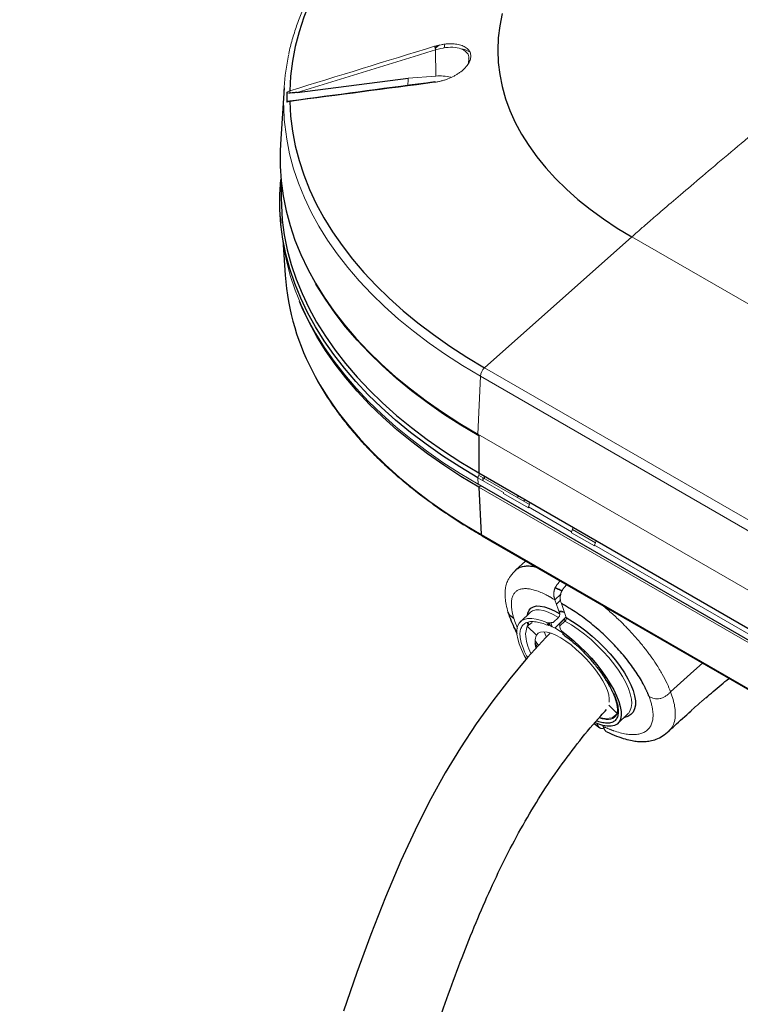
# Paper-space layout '_Isometric' of a CAD drawing. Header units: millimetres. Extents: x -1342 to 1339, y -551 to 2740.
# Tile 83 of 90: x -1308 to -1042, y 2177 to 2540. Entities that reach past the tile are written whole.
import ezdxf

# ---------------------------------------------------------------- set-up
doc = ezdxf.new("R2010")
doc.units = ezdxf.units.MM

psp = doc.layouts.new('_Isometric')

# ---------------------------------------------------------------- linework, layer by layer
at = {"color": 144, "linetype": 'Continuous', "lineweight": 18}
for p, q in [((-1151, 2531.41), (-1151.2, 2530.02)), ((-1154.33, 2529.3), (-1154.25, 2519.64)), ((-1142.2, 2524.39), (-1142.1, 2526.02)), ((-1164.44, 2518.84), (-1154.25, 2519.64)), ((-1081.91, 2460.28), (-827.35, 2313.32)), ((-1198.93, 2443.57), (-1198.51, 2442.84)), ((-1136.26, 2411.93), (-1011.37, 2339.83)), ((-1137.82, 2408.79), (-1138.77, 2387.42)), ((-883.26, 2261.83), (-1137.82, 2408.79)), ((-1138.77, 2387.42), (-884.21, 2240.46)), ((-1138.45, 2386.79), (-1138.77, 2387.42)), ((-1138.81, 2371.36), (-1138.2, 2373)), ((-1138.81, 2371.36), (-1138.69, 2368.93)), ((-1129.28, 2365.86), (-1138.81, 2371.36)), ((-1136.77, 2371.26), (-1138.47, 2372.26)), ((-1119.71, 2361.41), (-1136.77, 2371.26)), ((-1136.33, 2371.92), (-1136.36, 2371.91)), ((-1136.36, 2371.91), (-1136.32, 2371.01)), ((-1138.37, 2367.89), (-1137.63, 2368.31)), ((-883.81, 2220.94), (-1138.37, 2367.89)), ((-1129.28, 2365.86), (-1129.26, 2365.54)), ((-1129.26, 2365.54), (-1120.04, 2360.21)), ((-1124.21, 2364.01), (-1123.66, 2364.61)), ((-1121.87, 2362.66), (-1121.33, 2363.26)), ((-1119.42, 2362.16), (-1120.05, 2360.53)), ((-1104.17, 2351.36), (-1120.05, 2360.53)), ((-1120.04, 2360.21), (-1120.05, 2360.53)), ((-1104.17, 2351.36), (-1103.58, 2353.02)), ((-1095.32, 2347.34), (-1103.85, 2352.26)), ((-1104.17, 2351.36), (-1104.15, 2351.04)), ((-1095.66, 2346.14), (-1104.15, 2351.04)), ((-1095.04, 2348.09), (-1095.66, 2346.45)), ((-1016.15, 2300.55), (-1095.66, 2346.45)), ((-1095.66, 2346.14), (-1095.66, 2346.45)), ((-1121.14, 2340.58), (-1124.68, 2337.28)), ((-1110.3, 2326.25), (-1108.02, 2328.44)), ((-1108.52, 2321.04), (-1110.29, 2326.22)), ((-1109.75, 2324.64), (-1108.25, 2326.08)), ((-1106.16, 2319.68), (-1107.92, 2324.85)), ((-1119.35, 2321.69), (-1123.02, 2318.18)), ((-1108.97, 2319.76), (-1110.8, 2318)), ((-1120.49, 2316.49), (-1121.17, 2313.7)), ((-1120.49, 2316.49), (-1118.68, 2317.89)), ((-1117.1, 2313.21), (-1120.49, 2316.49)), ((-1120.46, 2317.99), (-1120.31, 2316.63)), ((-1112.95, 2316.84), (-1113.29, 2317.84)), ((-1112.85, 2317.77), (-1112.49, 2316.73)), ((-1112.54, 2316.92), (-1112.63, 2317.79)), ((-1112.1, 2316.72), (-1112.36, 2317.8)), ((-1106.85, 2319.08), (-1108.7, 2317.31)), ((-1108.7, 2317.31), (-1108.43, 2316.64)), ((-1106.61, 2318.39), (-1108.43, 2316.64)), ((-1106.52, 2318.47), (-1106.85, 2319.08)), ((-1113.49, 2312.68), (-1114.33, 2314.46)), ((-1107.76, 2314.65), (-1107.42, 2313.65)), ((-1107.32, 2313.45), (-1106.65, 2312.98)), ((-1117.51, 2311.02), (-1116.38, 2309.37)), ((-1117.33, 2308.7), (-1117.25, 2308.54)), ((-1090.41, 2287.33), (-1087.39, 2284.4)), ((-1087.26, 2284.27), (-1089.22, 2282.73)), ((-1088.62, 2283.2), (-1088.46, 2283.11)), ((-1083.27, 2284.31), (-1083.44, 2284.12)), ((-1092.46, 2279.52), (-1092.69, 2280.02)), ((-1092.46, 2279.52), (-1092.59, 2279.89)), ((-1092.42, 2279.31), (-1092.31, 2279.14))]:
    psp.add_line(p, q, dxfattribs=at)
at = {"color": 7, "linetype": 'Continuous', "lineweight": 25}
for p, q in [((-1205.45, 2513.6), (-1164.44, 2518.84)), ((-1210.28, 2515.31), (-1211.61, 2494.51)), ((-1208.11, 2513.81), (-1208.24, 2513.38)), ((-1211.34, 2480.57), (-1211.34, 2474.73)), ((-1211.67, 2467.81), (-1211.51, 2465.32)), ((-1081.91, 2460.28), (-1136.26, 2411.93)), ((-1210.62, 2457.37), (-1209.89, 2446.12)), ((-1138.45, 2386.79), (-1138.45, 2373.15)), ((-1138.45, 2373.15), (-883.89, 2226.19)), ((-1136.84, 2370.23), (-1136.77, 2371.26)), ((-884.14, 2221.97), (-1138.69, 2368.93)), ((-1138.37, 2367.89), (-1137.55, 2350.35)), ((-1137.55, 2350.35), (-882.99, 2203.4)), ((-1137.34, 2349.94), (-882.79, 2202.99)), ((-1106.23, 2319.9), (-1110.32, 2315.76)), ((-1119.98, 2316.89), (-1120.14, 2317.97)), ((-1107.42, 2313.65), (-1106.72, 2313.1)), ((-1116.9, 2308.91), (-1117.6, 2310.24)), ((-1087.06, 2280.62), (-1083.39, 2284.13)), ((-1095.83, 2280.54), (-1093.7, 2278.97)), ((-1092.35, 2279.13), (-1092.15, 2278.69))]:
    psp.add_line(p, q, dxfattribs=at)
at = {"color": 7, "linetype": 'Continuous', "lineweight": 25, "flags": 128}
for points in [[(-1136.26, 2612.56), (-1142.83, 2608.61), (-1149.14, 2604.53), (-1155.16, 2600.3), (-1160.91, 2595.94), (-1166.35, 2591.46), (-1171.49, 2586.87), (-1176.32, 2582.16), (-1180.84, 2577.34), (-1185.02, 2572.43), (-1188.88, 2567.43), (-1192.4, 2562.35), (-1195.57, 2557.19), (-1198.41, 2551.97), (-1200.88, 2546.68), (-1203.01, 2541.35), (-1204.77, 2535.97), (-1206.18, 2530.56), (-1207.22, 2525.12), (-1207.9, 2519.66), (-1208.21, 2514.19)], [(-1129.76, 2542.69), (-1130.66, 2538.21), (-1131.2, 2533.72), (-1131.38, 2529.22), (-1131.2, 2524.71), (-1130.66, 2520.22), (-1129.76, 2515.75), (-1128.5, 2511.3), (-1126.89, 2506.89), (-1124.93, 2502.54), (-1122.62, 2498.23), (-1119.97, 2494), (-1116.99, 2489.84), (-1113.67, 2485.76), (-1110.03, 2481.77), (-1106.08, 2477.89), (-1101.82, 2474.12), (-1097.26, 2470.46), (-1092.42, 2466.93), (-1087.3, 2463.53), (-1081.91, 2460.28)], [(-1153.59, 2530.93), (-1153.7, 2530.84), (-1154.59, 2530.13)], [(-1208.21, 2510.29), (-1207.9, 2504.82), (-1207.22, 2499.36), (-1206.18, 2493.92), (-1204.77, 2488.51), (-1203.01, 2483.13), (-1200.88, 2477.8), (-1198.41, 2472.52), (-1195.57, 2467.29), (-1192.4, 2462.14), (-1188.88, 2457.05), (-1185.02, 2452.05), (-1180.84, 2447.14), (-1176.32, 2442.33), (-1171.49, 2437.62), (-1166.35, 2433.02), (-1160.91, 2428.54), (-1155.16, 2424.18), (-1149.14, 2419.96), (-1142.83, 2415.87), (-1136.26, 2411.93)], [(-1211.61, 2494.51), (-1211.74, 2491.94), (-1211.74, 2486.43), (-1211.37, 2480.92), (-1210.64, 2475.42), (-1209.55, 2469.94), (-1208.09, 2464.49), (-1206.27, 2459.08), (-1204.1, 2453.71), (-1201.56, 2448.4), (-1198.68, 2443.14), (-1195.45, 2437.95), (-1191.88, 2432.84), (-1187.98, 2427.81), (-1183.74, 2422.86), (-1179.18, 2418.02), (-1174.3, 2413.28), (-1169.11, 2408.65), (-1163.61, 2404.14), (-1157.82, 2399.76), (-1151.74, 2395.51), (-1145.39, 2391.39), (-1138.77, 2387.42)], [(-1138.81, 2371.36), (-1145.43, 2375.33), (-1151.79, 2379.45), (-1157.86, 2383.7), (-1163.66, 2388.09), (-1169.15, 2392.6), (-1174.34, 2397.23), (-1179.23, 2401.97), (-1183.79, 2406.81), (-1188.03, 2411.76), (-1191.94, 2416.79), (-1195.51, 2421.9), (-1198.74, 2427.09), (-1201.62, 2432.35), (-1204.15, 2437.67), (-1206.33, 2443.04), (-1208.14, 2448.45), (-1209.6, 2453.9), (-1210.7, 2459.38), (-1211.43, 2464.88), (-1211.8, 2470.39), (-1211.8, 2475.9), (-1211.43, 2481.41), (-1211.43, 2481.45)], [(-1211.34, 2474.73), (-1211.29, 2471.98), (-1210.93, 2466.48), (-1210.2, 2460.99), (-1209.11, 2455.52), (-1207.65, 2450.09), (-1205.83, 2444.68), (-1203.66, 2439.32), (-1201.14, 2434.02), (-1198.26, 2428.77), (-1195.04, 2423.59), (-1191.47, 2418.49), (-1187.57, 2413.46), (-1183.34, 2408.53), (-1178.79, 2403.7), (-1173.92, 2398.97), (-1168.74, 2394.35), (-1163.25, 2389.85), (-1157.47, 2385.47), (-1151.41, 2381.22), (-1145.06, 2377.11), (-1138.45, 2373.15)], [(-1138.45, 2386.78), (-1145.06, 2390.75), (-1151.4, 2394.86), (-1157.47, 2399.1), (-1163.25, 2403.48), (-1168.73, 2407.98), (-1173.92, 2412.6), (-1178.79, 2417.33), (-1183.34, 2422.17), (-1187.57, 2427.1), (-1191.47, 2432.12), (-1195.04, 2437.23), (-1198.26, 2442.41), (-1198.51, 2442.84)], [(-1138.37, 2367.89), (-1144.98, 2371.85), (-1151.32, 2375.96), (-1157.38, 2380.2), (-1163.15, 2384.58), (-1168.64, 2389.08), (-1173.82, 2393.69), (-1178.69, 2398.42), (-1183.24, 2403.26), (-1187.47, 2408.19), (-1191.36, 2413.21), (-1194.93, 2418.31), (-1198.15, 2423.48), (-1201.02, 2428.73), (-1203.55, 2434.03), (-1204.57, 2436.43)], [(-1198.77, 2408.73), (-1197.05, 2405.69), (-1193.85, 2400.54), (-1190.3, 2395.46), (-1186.42, 2390.46), (-1182.21, 2385.56), (-1177.68, 2380.75), (-1172.83, 2376.04), (-1167.68, 2371.44), (-1162.22, 2366.97), (-1156.47, 2362.61), (-1150.44, 2358.39), (-1144.13, 2354.3), (-1137.55, 2350.35)], [(-1120.44, 2320.65), (-1120.3, 2321.32), (-1119.85, 2322.39), (-1119.16, 2323.19), (-1118.23, 2323.72), (-1117.07, 2323.98), (-1115.7, 2323.94), (-1114.14, 2323.63), (-1112.4, 2323.04), (-1110.52, 2322.17), (-1108.52, 2321.04)], [(-1106.16, 2319.68), (-1103.77, 2318.27), (-1101.35, 2316.65), (-1098.93, 2314.85), (-1096.55, 2312.89), (-1094.23, 2310.79), (-1092.01, 2308.59), (-1089.92, 2306.31), (-1087.98, 2303.98), (-1086.22, 2301.64), (-1084.67, 2299.32), (-1083.35, 2297.04), (-1082.26, 2294.84), (-1081.44, 2292.75), (-1080.88, 2290.79), (-1080.61, 2289), (-1080.61, 2287.39), (-1080.89, 2285.99), (-1081.45, 2284.82), (-1082.27, 2283.89), (-1083.36, 2283.21), (-1084.68, 2282.8), (-1084.81, 2282.77)], [(-1112.11, 2313.94), (-1113.7, 2312.32), (-1120.43, 2304.9), (-1126.95, 2297.14), (-1133.25, 2289.02), (-1139.33, 2280.52), (-1145.16, 2271.63), (-1150.76, 2262.35), (-1156.07, 2252.77), (-1161.02, 2243.07), (-1167.17, 2229.86), (-1172.88, 2216.42), (-1178.25, 2202.72), (-1183.39, 2188.71), (-1188.4, 2174.34)], [(-1107.76, 2314.65), (-1105.53, 2312.97), (-1103.29, 2311.11), (-1101.07, 2309.08), (-1098.9, 2306.93), (-1096.81, 2304.67), (-1094.83, 2302.34), (-1093, 2299.97), (-1091.33, 2297.6), (-1089.85, 2295.26), (-1088.57, 2292.98), (-1087.53, 2290.79), (-1086.72, 2288.72), (-1086.17, 2286.81), (-1085.88, 2285.08), (-1085.85, 2283.55), (-1086.09, 2282.24), (-1086.59, 2281.18), (-1087.34, 2280.37), (-1088.34, 2279.84), (-1089.57, 2279.58), (-1091.01, 2279.6), (-1092.65, 2279.91), (-1094.45, 2280.48), (-1095.51, 2280.92)]]:
    psp.add_lwpolyline(points, dxfattribs=at)
at = {"color": 144, "linetype": 'Continuous', "lineweight": 18, "flags": 128}
for points in [[(-1154.5, 2529.86), (-1153.36, 2530.77), (-1152.82, 2531.2)], [(-1154.72, 2517.34), (-1154.69, 2517.45), (-1154.65, 2517.52), (-1154.6, 2517.55), (-1154.55, 2517.55), (-1154.5, 2517.51), (-1154.44, 2517.43), (-1154.42, 2517.39)], [(-1208.21, 2510.29), (-1208.19, 2510.36), (-1208.17, 2510.42), (-1208.14, 2510.46), (-1208.11, 2510.49), (-1208.08, 2510.5)], [(-1137.82, 2408.79), (-1144.41, 2412.74), (-1150.73, 2416.83), (-1156.77, 2421.06), (-1162.53, 2425.42), (-1168, 2429.91), (-1173.16, 2434.51), (-1178.02, 2439.23), (-1182.55, 2444.04), (-1186.77, 2448.96), (-1190.65, 2453.96), (-1194.21, 2459.05), (-1197.42, 2464.21), (-1200.28, 2469.44), (-1202.8, 2474.73), (-1204.96, 2480.07), (-1206.77, 2485.45), (-1208.22, 2490.87), (-1209.31, 2496.32), (-1210.04, 2501.78), (-1210.2, 2503.63)], [(-1138.69, 2368.93), (-1145.31, 2372.9), (-1151.67, 2377.01), (-1157.74, 2381.26), (-1163.53, 2385.65), (-1169.02, 2390.15), (-1174.21, 2394.78), (-1179.09, 2399.52), (-1183.65, 2404.36), (-1187.88, 2409.3), (-1191.79, 2414.33), (-1195.36, 2419.44), (-1198.58, 2424.62), (-1201.46, 2429.88), (-1203.99, 2435.19), (-1206.17, 2440.56), (-1207.99, 2445.97), (-1209.44, 2451.42), (-1210.54, 2456.89), (-1211.27, 2462.39), (-1211.51, 2465.32)], [(-1108.97, 2319.76), (-1110.97, 2320.88), (-1112.84, 2321.73), (-1114.55, 2322.3), (-1116.08, 2322.58), (-1117.41, 2322.57), (-1118.52, 2322.25), (-1119.35, 2321.69)], [(-1106.93, 2321.95), (-1107.79, 2322.12), (-1108.92, 2322.21)], [(-1108.8, 2321.86), (-1107.96, 2321.78), (-1106.79, 2321.53)], [(-1113.29, 2317.84), (-1115.31, 2318.62), (-1117.19, 2319.13), (-1118.88, 2319.37), (-1120.39, 2319.33), (-1121.67, 2319.02), (-1122.72, 2318.44), (-1123.52, 2317.59), (-1124.06, 2316.5), (-1124.32, 2315.16), (-1124.32, 2313.61), (-1124.04, 2311.87), (-1123.49, 2309.95), (-1122.68, 2307.89), (-1121.62, 2305.71), (-1120.93, 2304.46)], [(-1112.47, 2317.8), (-1112.35, 2316.9), (-1112.34, 2316.83)], [(-1111.79, 2317.83), (-1111.57, 2317.03), (-1111.36, 2316.38)], [(-1108.48, 2316.21), (-1108.33, 2315.81), (-1108.19, 2315.4), (-1108.04, 2314.99)], [(-1083.2, 2284.32), (-1082.59, 2285.19), (-1082.12, 2286.45), (-1081.95, 2287.93), (-1082.06, 2289.62), (-1082.47, 2291.5), (-1083.16, 2293.53), (-1084.13, 2295.68), (-1085.36, 2297.93), (-1086.83, 2300.24), (-1088.52, 2302.58), (-1090.41, 2304.92), (-1092.47, 2307.21), (-1094.67, 2309.44), (-1096.98, 2311.55), (-1099.36, 2313.53), (-1101.78, 2315.35), (-1104.21, 2316.98), (-1106.61, 2318.39)], [(-1117.1, 2313.21), (-1116.49, 2313.9), (-1115.61, 2314.33), (-1114.5, 2314.47), (-1113.17, 2314.32), (-1111.66, 2313.89), (-1109.98, 2313.18), (-1108.18, 2312.22), (-1106.29, 2311.01), (-1104.36, 2309.59), (-1102.41, 2307.97), (-1100.49, 2306.21), (-1098.64, 2304.33), (-1096.9, 2302.36), (-1095.3, 2300.36), (-1093.88, 2298.35), (-1092.66, 2296.39), (-1091.66, 2294.51), (-1090.92, 2292.75), (-1090.44, 2291.14), (-1090.23, 2289.72), (-1090.3, 2288.52), (-1090.32, 2288.43)], [(-1067.58, 2292.25), (-1059.02, 2300.06), (-1055.83, 2302.88)], [(-1083.39, 2284.13), (-1083.34, 2284.18), (-1083.2, 2284.32)], [(-1089.05, 2282.86), (-1088.9, 2282.84), (-1088.35, 2282.79)]]:
    psp.add_lwpolyline(points, dxfattribs=at)
at = {"color": 144, "linetype": 'Continuous', "lineweight": 18}
for centre, radius, start, end in [((-1129.3, 2537.51), 26.34, 195.1548, 198.1648), ((-1127.03, 2510), 83.42, 167.986, 184.3814), ((-1152.88, 2502.98), 16.72, 75.8144, 94.6863), ((-1097.07, 2513.92), 67.54, 175.8263, 177.9657), ((-1187.88, 2519.66), 21.06, 195.0469, 197.3918), ((-1133.08, 2408.38), 4.76, 131.8966, 175.1274), ((-1137.07, 2350.33), 0.48, 177.4792, 235.285), ((-1112.5, 2317.7), 0.971, 242.2697, 270.3364), ((-1109.73, 2271), 46.88, 91.9477, 93.8156), ((-1125.31, 2287.85), 31.75, 56.1178, 66.3211), ((-1103.74, 2314.71), 17.46, 183.2858, 208.0773), ((-1111.32, 2310.65), 6.33, 156.1471, 199.1676), ((-1107.17, 2313.68), 0.255, 186.2909, 236.7262), ((-1091.25, 2290.94), 8.46, 253.156, 283.893)]:
    psp.add_arc(centre, radius, start, end, dxfattribs=at)
at = {"color": 7, "linetype": 'Continuous', "lineweight": 25}
for centre, radius, start, end in [((-1127, 2511.84), 82.24, 178.6852, 181.3148), ((-1119.58, 2452.65), 90.55, 184.1371, 209.0145)]:
    psp.add_arc(centre, radius, start, end, dxfattribs=at)
at = {"color": 144, "linetype": 'Continuous', "lineweight": 18}
for points, knots in [([(-1137.2, 2612.47), (-1138.3, 2611.83), (-1141.49, 2609.97), (-1146.59, 2606.79), (-1152.42, 2602.9), (-1158.01, 2598.88), (-1163.35, 2594.75), (-1168.43, 2590.51), (-1173.25, 2586.17), (-1177.8, 2581.72), (-1182.07, 2577.18), (-1186.06, 2572.55), (-1189.77, 2567.84), (-1193.18, 2563.05), (-1196.3, 2558.19), (-1199.11, 2553.27), (-1201.62, 2548.3), (-1203.82, 2543.28), (-1205.72, 2538.21), (-1207.27, 2533.11), (-1208.22, 2529.59), (-1208.55, 2527.76), (-1208.57, 2527.64)], [0, 0, 0, 0, 0.028416, 0.08236, 0.13631, 0.19026, 0.244208, 0.29815, 0.352084, 0.406004, 0.459905, 0.513781, 0.567626, 0.621434, 0.675196, 0.728907, 0.782561, 0.836153, 0.889679, 0.943141, 0.99654, 1, 1, 1, 1]), ([(-1154.72, 2530.63), (-1153.9, 2530.88), (-1153.08, 2531.08), (-1151.86, 2531.3), (-1151.45, 2531.37), (-1150.64, 2531.47), (-1150.23, 2531.51), (-1149.05, 2531.58), (-1148.28, 2531.58), (-1147.19, 2531.49), (-1146.83, 2531.45), (-1146.14, 2531.34), (-1145.81, 2531.27), (-1145.17, 2531.11), (-1144.87, 2531.01), (-1144.3, 2530.8), (-1144.02, 2530.68), (-1143.25, 2530.28), (-1142.81, 2529.97), (-1142.28, 2529.43), (-1142.12, 2529.24), (-1141.84, 2528.84), (-1141.73, 2528.63), (-1141.45, 2527.98), (-1141.35, 2527.52), (-1141.35, 2526.77), (-1141.38, 2526.52), (-1141.47, 2526.01), (-1141.54, 2525.75), (-1141.72, 2525.23), (-1141.83, 2524.97), (-1142.11, 2524.44), (-1142.27, 2524.17), (-1142.8, 2523.39), (-1143.24, 2522.87), (-1144.27, 2521.86), (-1144.85, 2521.38), (-1145.8, 2520.69), (-1146.13, 2520.47), (-1146.82, 2520.04), (-1147.18, 2519.84), (-1148.27, 2519.26), (-1149.03, 2518.91), (-1150.23, 2518.45), (-1150.63, 2518.3), (-1151.44, 2518.04), (-1151.85, 2517.93), (-1152.67, 2517.72), (-1153.08, 2517.62), (-1153.9, 2517.46), (-1154.31, 2517.4), (-1154.72, 2517.34)], [0, 0, 0, 0, 0.0625, 0.0625, 0.09375, 0.09375, 0.125, 0.125, 0.1875, 0.1875, 0.21875, 0.21875, 0.25, 0.25, 0.28125, 0.28125, 0.3125, 0.3125, 0.375, 0.375, 0.40625, 0.40625, 0.4375, 0.4375, 0.5, 0.5, 0.53125, 0.53125, 0.5625, 0.5625, 0.59375, 0.59375, 0.625, 0.625, 0.6875, 0.6875, 0.75, 0.75, 0.78125, 0.78125, 0.8125, 0.8125, 0.875, 0.875, 0.90625, 0.90625, 0.9375, 0.9375, 0.96875, 0.96875, 1, 1, 1, 1]), ([(-994.13, 2533.06), (-994.38, 2532.88), (-994.63, 2532.69), (-1000.15, 2528.49), (-1006.32, 2523.64), (-1019.64, 2512.91), (-1026.77, 2507.05), (-1040.74, 2495.45), (-1047.55, 2489.72), (-1059.63, 2479.5), (-1064.88, 2475.02), (-1071.05, 2469.73), (-1072.82, 2468.2), (-1075.83, 2465.6), (-1077.05, 2464.54), (-1080.02, 2461.95), (-1081.03, 2461.06), (-1081.91, 2460.28)], [0.2440624, 0.2440624, 0.2440624, 0.2440624, 0.25, 0.25, 0.375, 0.375, 0.5, 0.5, 0.625, 0.625, 0.75, 0.75, 0.8125, 0.8125, 0.875, 0.875, 1, 1, 1, 1]), ([(-1142.15, 2526.03), (-1142.13, 2526.09), (-1141.89, 2526.88), (-1142.55, 2528.19), (-1144.24, 2529.64), (-1147.09, 2530.34), (-1150.6, 2530.3), (-1153.09, 2529.63), (-1154.33, 2529.3)], [0, 0, 0, 0, 0.016626, 0.202384, 0.395869, 0.595913, 0.797956, 1, 1, 1, 1]), ([(-1145.06, 2529.67), (-1144.92, 2529.65), (-1144.1, 2529.56), (-1142.98, 2529.22), (-1142.17, 2528.79), (-1141.85, 2528.61)], [0, 0, 0, 0, 0.111251, 0.642769, 1, 1, 1, 1]), ([(-1154.62, 2517.62), (-1155.65, 2517.48), (-1173.48, 2515.13), (-1191.3, 2512.74), (-1208.08, 2510.5)], [0, 0, 0, 0, 0.058209, 1, 1, 1, 1]), ([(-1209.23, 2513.73), (-1209.07, 2513.83), (-1208.91, 2513.92), (-1208.57, 2514.08), (-1208.4, 2514.14), (-1208.21, 2514.19)], [0, 0, 0, 0, 0.5, 0.5, 1, 1, 1, 1]), ([(-1207.97, 2513.36), (-1208.11, 2513.36), (-1208.24, 2513.35), (-1208.51, 2513.36), (-1208.64, 2513.37), (-1208.89, 2513.42), (-1209, 2513.46), (-1209.17, 2513.57), (-1209.23, 2513.65), (-1209.23, 2513.73)], [0, 0, 0, 0, 0.25, 0.25, 0.5, 0.5, 0.75, 0.75, 1, 1, 1, 1]), ([(-1209.23, 2509.95), (-1209.22, 2509.99), (-1209.21, 2510.06), (-1209.1, 2510.18), (-1208.89, 2510.29), (-1208.56, 2510.39), (-1208.31, 2510.41), (-1208.16, 2510.42)], [0, 0, 0, 0, 0.124988, 0.261555, 0.474542, 0.6854, 1, 1, 1, 1]), ([(-1208.21, 2510.29), (-1208.4, 2510.26), (-1208.57, 2510.22), (-1208.91, 2510.11), (-1209.07, 2510.04), (-1209.23, 2509.95)], [0, 0, 0, 0, 0.5, 0.5, 1, 1, 1, 1]), ([(-1198.69, 2408.47), (-1198.68, 2408.45), (-1197.84, 2406.79), (-1195.88, 2403.54), (-1192.81, 2398.74), (-1189.4, 2394), (-1185.71, 2389.34), (-1181.74, 2384.76), (-1177.48, 2380.27), (-1172.95, 2375.86), (-1168.15, 2371.55), (-1163.09, 2367.35), (-1157.77, 2363.25), (-1152.21, 2359.27), (-1146.39, 2355.4), (-1141.41, 2352.31), (-1138.34, 2350.52), (-1137.34, 2349.94)], [0, 0, 0, 0, 0.000877, 0.074894, 0.14894, 0.223011, 0.297106, 0.371221, 0.445354, 0.5195, 0.593658, 0.667825, 0.741997, 0.816174, 0.890354, 0.964535, 1, 1, 1, 1]), ([(-1124.69, 2337.28), (-1125.42, 2336.56), (-1126.71, 2335.25), (-1127.87, 2333.16), (-1128.39, 2331.5), (-1128.63, 2330.21), (-1128.75, 2328.72), (-1128.68, 2326.83), (-1128.35, 2324.46), (-1127.84, 2322.62), (-1127.57, 2321.63)], [0, 0, 0, 0, 0.159648, 0.286241, 0.381911, 0.462454, 0.563905, 0.687262, 0.832323, 1, 1, 1, 1]), ([(-1110.29, 2326.22), (-1110.41, 2326.3), (-1110.66, 2326.45), (-1111.02, 2326.67), (-1111.39, 2326.89), (-1111.75, 2327.1), (-1112.11, 2327.31), (-1112.47, 2327.51), (-1112.83, 2327.7), (-1113.18, 2327.89), (-1114.11, 2328.37), (-1115.58, 2329.06), (-1117.48, 2329.76), (-1119.24, 2330.22), (-1120.83, 2330.43), (-1122.25, 2330.38), (-1123.47, 2330.08), (-1124.5, 2329.53), (-1125.31, 2328.74), (-1125.91, 2327.71), (-1126.28, 2326.45), (-1126.43, 2324.97), (-1126.36, 2323.66), (-1126.23, 2322.65), (-1126.13, 2322.03), (-1126, 2321.39), (-1125.85, 2320.73), (-1125.67, 2320.05), (-1125.53, 2319.58), (-1125.46, 2319.35)], [0, 0, 0, 0, 0.010754, 0.021506, 0.032257, 0.043011, 0.05377, 0.064538, 0.075316, 0.086108, 0.096916, 0.161333, 0.225782, 0.290399, 0.355036, 0.419373, 0.483721, 0.548297, 0.613155, 0.67732, 0.741787, 0.806517, 0.871021, 0.892572, 0.914071, 0.935541, 0.957005, 0.978484, 1, 1, 1, 1]), ([(-1110.53, 2329.83), (-1110.51, 2329.88), (-1110.48, 2329.98), (-1110.43, 2330.14), (-1110.37, 2330.3), (-1110.33, 2330.4), (-1110.31, 2330.46)], [0, 0, 0, 0, 0.249239, 0.498602, 0.748661, 1, 1, 1, 1]), ([(-1107.77, 2329.46), (-1108.21, 2329.7), (-1109.17, 2330.21), (-1110.02, 2330.48), (-1110.48, 2330.63)], [0, 0, 0, 0, 0.46165, 1, 1, 1, 1]), ([(-1110.31, 2330.46), (-1110.28, 2330.51), (-1110.24, 2330.61), (-1110.17, 2330.76), (-1110.09, 2330.91), (-1110.01, 2331.06), (-1109.95, 2331.16), (-1109.92, 2331.21)], [0, 0, 0, 0, 0.193258, 0.389634, 0.589405, 0.792802, 1, 1, 1, 1]), ([(-1110.18, 2330.73), (-1109.83, 2330.61), (-1109.05, 2330.36), (-1108.17, 2329.88), (-1107.69, 2329.61)], [0, 0, 0, 0, 0.447969, 1, 1, 1, 1]), ([(-1109.92, 2331.21), (-1109.89, 2331.27), (-1109.82, 2331.38), (-1109.72, 2331.55), (-1109.6, 2331.72), (-1109.48, 2331.89), (-1109.39, 2332.01), (-1109.35, 2332.07)], [0, 0, 0, 0, 0.187441, 0.381134, 0.581141, 0.787457, 1, 1, 1, 1]), ([(-1108.35, 2333.2), (-1108.39, 2333.17), (-1108.74, 2332.83), (-1109.06, 2332.43), (-1109.35, 2332.07)], [0, 0, 0, 0, 0.108365, 1, 1, 1, 1]), ([(-1106.99, 2330.7), (-1107.03, 2330.64), (-1107.11, 2330.53), (-1107.24, 2330.36), (-1107.35, 2330.18), (-1107.46, 2330.02), (-1107.53, 2329.9), (-1107.56, 2329.85)], [0, 0, 0, 0, 0.212524, 0.418829, 0.618836, 0.812539, 1, 1, 1, 1]), ([(-1105.99, 2331.84), (-1106.03, 2331.8), (-1106.38, 2331.46), (-1106.7, 2331.06), (-1106.99, 2330.7)], [0, 0, 0, 0, 0.105067, 1, 1, 1, 1]), ([(-1110.72, 2328.2), (-1110.72, 2328.26), (-1110.73, 2328.37), (-1110.73, 2328.55), (-1110.72, 2328.72), (-1110.71, 2328.89), (-1110.69, 2329.01), (-1110.69, 2329.06)], [0, 0, 0, 0, 0.207462, 0.411316, 0.611407, 0.807643, 1, 1, 1, 1]), ([(-1110.29, 2326.22), (-1110.34, 2326.38), (-1110.45, 2326.69), (-1110.57, 2327.12), (-1110.65, 2327.5), (-1110.7, 2327.85), (-1110.71, 2328.09), (-1110.72, 2328.2)], [0, 0, 0, 0, 0.270366, 0.499597, 0.675124, 0.842248, 1, 1, 1, 1]), ([(-1110.69, 2329.06), (-1110.68, 2329.13), (-1110.66, 2329.25), (-1110.62, 2329.45), (-1110.58, 2329.64), (-1110.55, 2329.76), (-1110.53, 2329.83)], [0, 0, 0, 0, 0.254882, 0.506288, 0.754511, 1, 1, 1, 1]), ([(-1108.32, 2327.7), (-1108.33, 2327.64), (-1108.34, 2327.53), (-1108.35, 2327.35), (-1108.36, 2327.18), (-1108.36, 2327.01), (-1108.36, 2326.89), (-1108.35, 2326.84)], [0, 0, 0, 0, 0.192344, 0.388574, 0.588666, 0.792527, 1, 1, 1, 1]), ([(-1108.35, 2326.84), (-1108.35, 2326.78), (-1108.34, 2326.66), (-1108.33, 2326.49), (-1108.31, 2326.32), (-1108.28, 2326.14), (-1108.24, 2325.97), (-1108.18, 2325.7), (-1108.08, 2325.32), (-1107.98, 2325.02), (-1107.92, 2324.85)], [0, 0, 0, 0, 0.077383, 0.157187, 0.239317, 0.323658, 0.410082, 0.498454, 0.728547, 1, 1, 1, 1]), ([(-1108.16, 2328.46), (-1108.18, 2328.41), (-1108.21, 2328.31), (-1108.24, 2328.16), (-1108.27, 2328), (-1108.3, 2327.85), (-1108.31, 2327.75), (-1108.32, 2327.7)], [0, 0, 0, 0, 0.196194, 0.39407, 0.59388, 0.795814, 1, 1, 1, 1]), ([(-1107.94, 2329.09), (-1107.96, 2329.04), (-1108.01, 2328.93), (-1108.06, 2328.78), (-1108.12, 2328.62), (-1108.15, 2328.51), (-1108.16, 2328.46)], [0, 0, 0, 0, 0.25134, 0.501399, 0.750762, 1, 1, 1, 1]), ([(-1107.56, 2329.85), (-1107.59, 2329.78), (-1107.67, 2329.66), (-1107.77, 2329.47), (-1107.86, 2329.28), (-1107.91, 2329.15), (-1107.94, 2329.09)], [0, 0, 0, 0, 0.258406, 0.510931, 0.75796, 1, 1, 1, 1]), ([(-1092.71, 2324.17), (-1092.6, 2324.08), (-1091.83, 2323.47), (-1090.47, 2322.3), (-1088.67, 2320.72), (-1087.03, 2319.2), (-1085.54, 2317.76), (-1084.21, 2316.42), (-1082.35, 2314.5), (-1080.03, 2311.93), (-1077.36, 2308.71), (-1075, 2305.58), (-1072.73, 2302.27), (-1070.65, 2298.85), (-1068.85, 2295.38), (-1067.99, 2293.27), (-1067.58, 2292.25)], [0, 0, 0, 0, 0.009654, 0.06758, 0.121588, 0.171678, 0.21785, 0.260104, 0.29844, 0.398159, 0.494445, 0.587297, 0.676717, 0.790572, 0.898333, 1, 1, 1, 1]), ([(-1108.9, 2319.84), (-1108.84, 2319.93), (-1108.79, 2320.02), (-1108.69, 2320.23), (-1108.65, 2320.33), (-1108.54, 2320.64), (-1108.5, 2320.83), (-1108.51, 2320.97)], [0, 0, 0, 0, 0.25, 0.25, 0.5, 0.5, 1, 1, 1, 1]), ([(-1106.13, 2319.6), (-1106.06, 2319.42), (-1106.06, 2319.21), (-1106.21, 2318.8), (-1106.34, 2318.61), (-1106.52, 2318.47)], [0, 0, 0, 0, 0.5, 0.5, 1, 1, 1, 1]), ([(-1125.46, 2319.35), (-1125.22, 2318.59), (-1124.85, 2317.44), (-1124.3, 2316.18), (-1124.11, 2315.74)], [0, 0, 0, 0, 0.65434, 1, 1, 1, 1]), ([(-1120.39, 2304.94), (-1120.52, 2305.16), (-1121.25, 2306.4), (-1122.14, 2308.51), (-1123, 2311.15), (-1123.29, 2313.46), (-1123.08, 2315.37), (-1122.33, 2316.84), (-1121.1, 2317.82), (-1119.4, 2318.28), (-1117.4, 2318.21), (-1115.23, 2317.73), (-1113.71, 2317.14), (-1112.95, 2316.84)], [0, 0, 0, 0, 0.0218403, 0.1229477, 0.2240553, 0.325162, 0.4262688, 0.5273897, 0.6285106, 0.7296486, 0.8307866, 0.9153933, 1, 1, 1, 1]), ([(-1111.32, 2317.85), (-1111.24, 2317.85), (-1111.15, 2317.87), (-1111.01, 2317.9), (-1110.96, 2317.91), (-1110.88, 2317.95), (-1110.83, 2317.97), (-1110.8, 2318)], [0, 0, 0, 0, 0.5, 0.5, 0.75, 0.75, 1, 1, 1, 1]), ([(-1108.43, 2316.64), (-1108.47, 2316.61), (-1108.48, 2316.57), (-1108.51, 2316.5), (-1108.51, 2316.46), (-1108.52, 2316.35), (-1108.5, 2316.28), (-1108.48, 2316.21)], [0, 0, 0, 0, 0.25, 0.25, 0.5, 0.5, 1, 1, 1, 1]), ([(-1091.87, 2297.18), (-1091.5, 2296.6), (-1090.68, 2295.33), (-1089.65, 2293.43), (-1088.73, 2291.52), (-1088.03, 2289.73), (-1087.55, 2288.09), (-1087.28, 2286.64), (-1087.22, 2285.4), (-1087.35, 2284.38), (-1087.63, 2283.62), (-1087.91, 2283.29), (-1088.05, 2283.14)], [0, 0, 0, 0, 0.087231, 0.191894, 0.295036, 0.398377, 0.501633, 0.602745, 0.704275, 0.805822, 0.907047, 1, 1, 1, 1]), ([(-1092.46, 2279.52), (-1092.32, 2279.45), (-1092.02, 2279.31), (-1091.59, 2279.11), (-1091.15, 2278.92), (-1090.73, 2278.73), (-1090.3, 2278.55), (-1089.87, 2278.38), (-1089.45, 2278.22), (-1089.04, 2278.06), (-1087.94, 2277.67), (-1086.22, 2277.13), (-1084.01, 2276.66), (-1081.97, 2276.45), (-1080.13, 2276.51), (-1078.5, 2276.84), (-1077.11, 2277.44), (-1075.96, 2278.3), (-1075.07, 2279.41), (-1074.46, 2280.75), (-1074.11, 2282.32), (-1074.05, 2284.11), (-1074.22, 2285.65), (-1074.44, 2286.81), (-1074.6, 2287.52), (-1074.8, 2288.25), (-1075.02, 2289), (-1075.27, 2289.76), (-1075.47, 2290.28), (-1075.57, 2290.54)], [0, 0, 0, 0, 0.010893, 0.021781, 0.032665, 0.043549, 0.054437, 0.065332, 0.076236, 0.087154, 0.098087, 0.162666, 0.227216, 0.291551, 0.355913, 0.420263, 0.484624, 0.549073, 0.613706, 0.677863, 0.742109, 0.806653, 0.871236, 0.892737, 0.914189, 0.935617, 0.957045, 0.978498, 1, 1, 1, 1]), ([(-1067.58, 2292.25), (-1067.85, 2291.99), (-1068.12, 2291.73), (-1068.7, 2291.22), (-1069.02, 2290.97), (-1069.68, 2290.53), (-1070.03, 2290.33), (-1070.74, 2290), (-1071.11, 2289.88), (-1071.84, 2289.72), (-1072.21, 2289.69), (-1072.95, 2289.7), (-1073.31, 2289.75), (-1074.01, 2289.91), (-1074.34, 2290.02), (-1074.97, 2290.27), (-1075.27, 2290.4), (-1075.57, 2290.54)], [0, 0, 0, 0, 0.125, 0.125, 0.25, 0.25, 0.375, 0.375, 0.5, 0.5, 0.625, 0.625, 0.75, 0.75, 0.875, 0.875, 1, 1, 1, 1]), ([(-1067.58, 2292.25), (-1067.25, 2291.32), (-1066.61, 2289.47), (-1066.06, 2286.92), (-1065.82, 2284.6), (-1065.91, 2282.29), (-1066.5, 2280.16), (-1067.31, 2278.63), (-1068.06, 2278.05), (-1068.24, 2277.91)], [0, 0, 0, 0, 0.14464, 0.288127, 0.430463, 0.571651, 0.758062, 0.942447, 1, 1, 1, 1]), ([(-1060.48, 2284.9), (-1060.08, 2285.25), (-1059.2, 2286.04), (-1057.74, 2287.39), (-1056.35, 2288.61), (-1055.31, 2289.49), (-1054.69, 2289.98), (-1054.58, 2290.09), (-1054.55, 2290.11)], [0, 0, 0, 0, 0.171044, 0.38458, 0.576324, 0.756527, 0.942941, 1, 1, 1, 1]), ([(-1094.02, 2282.69), (-1093.48, 2282.53), (-1092.18, 2282.13), (-1090.46, 2282.05), (-1088.91, 2282.35), (-1088.26, 2282.97), (-1087.95, 2283.26)], [0, 0, 0, 0, 0.193855, 0.472039, 0.750224, 1, 1, 1, 1]), ([(-1088.2, 2283.07), (-1088.23, 2283.08), (-1088.38, 2283.08), (-1088.55, 2283.12), (-1088.68, 2283.15)], [0, 0, 0, 0, 0.2438, 1, 1, 1, 1]), ([(-1094.05, 2279.28), (-1094.08, 2279.31), (-1094.13, 2279.38), (-1094.21, 2279.49), (-1094.29, 2279.61), (-1094.36, 2279.74), (-1094.43, 2279.87), (-1094.53, 2280.09), (-1094.67, 2280.42), (-1094.77, 2280.72), (-1094.83, 2280.88)], [0, 0, 0, 0, 0.077496, 0.157397, 0.239611, 0.324027, 0.410519, 0.498959, 0.728366, 1, 1, 1, 1]), ([(-1092.69, 2279.99), (-1092.68, 2279.96), (-1092.62, 2279.82), (-1092.52, 2279.56), (-1092.46, 2279.39), (-1092.42, 2279.31)], [0, 0, 0, 0, 0.109356, 0.552525, 1, 1, 1, 1]), ([(-1092.46, 2279.52), (-1092.41, 2279.36), (-1092.31, 2279.06), (-1092.15, 2278.68), (-1092, 2278.37), (-1091.85, 2278.13), (-1091.74, 2277.98), (-1091.68, 2277.92)], [0, 0, 0, 0, 0.2708275, 0.4995974, 0.6750719, 0.8421852, 1, 1, 1, 1]), ([(-1093.6, 2278.9), (-1093.63, 2278.92), (-1093.7, 2278.96), (-1093.79, 2279.03), (-1093.88, 2279.1), (-1093.97, 2279.19), (-1094.02, 2279.25), (-1094.05, 2279.28)], [0, 0, 0, 0, 0.192606, 0.388959, 0.589042, 0.792771, 1, 1, 1, 1]), ([(-1093.15, 2278.73), (-1093.18, 2278.74), (-1093.24, 2278.75), (-1093.34, 2278.78), (-1093.43, 2278.81), (-1093.52, 2278.85), (-1093.57, 2278.88), (-1093.6, 2278.9)], [0, 0, 0, 0, 0.19641, 0.394407, 0.594227, 0.79605, 1, 1, 1, 1]), ([(-1092.72, 2278.73), (-1092.76, 2278.72), (-1092.83, 2278.72), (-1092.94, 2278.71), (-1093.05, 2278.72), (-1093.11, 2278.73), (-1093.15, 2278.73)], [0, 0, 0, 0, 0.251312, 0.50138, 0.750761, 1, 1, 1, 1]), ([(-1092.44, 2278.78), (-1092.45, 2278.78), (-1092.54, 2278.75), (-1092.63, 2278.74), (-1092.72, 2278.73)], [0, 0, 0, 0, 0.0125, 1, 1, 1, 1])]:
    psp.add_open_spline(points, degree=3, knots=knots, dxfattribs=at)
for points in [[(-1208.21, 2514.19), (-1190.39, 2519.68), (-1172.56, 2525.16), (-1154.72, 2530.63)], [(-1154.33, 2529.3), (-1171.37, 2524.08), (-1188.41, 2518.85), (-1205.45, 2513.6)], [(-1108.9, 2319.84), (-1108.92, 2319.81), (-1108.94, 2319.78), (-1108.97, 2319.76)], [(-1108.52, 2321.04), (-1108.51, 2321.02), (-1108.51, 2320.99), (-1108.51, 2320.97)], [(-1106.13, 2319.6), (-1106.14, 2319.63), (-1106.15, 2319.65), (-1106.16, 2319.68)], [(-1113.29, 2317.84), (-1113.17, 2317.79), (-1113.02, 2317.76), (-1112.85, 2317.77)], [(-1108.04, 2314.99), (-1107.99, 2314.86), (-1107.89, 2314.74), (-1107.76, 2314.65)]]:
    psp.add_open_spline(points, degree=3, dxfattribs=at)
at = {"color": 7, "linetype": 'Continuous', "lineweight": 25}
for points in [[(-1154.72, 2517.34), (-1172.56, 2515.01), (-1190.39, 2512.66), (-1208.21, 2510.29)], [(-1106.61, 2318.39), (-1106.58, 2318.42), (-1106.55, 2318.44), (-1106.52, 2318.47)]]:
    psp.add_open_spline(points, degree=3, dxfattribs=at)
for points, knots in [([(-1205.45, 2513.6), (-1205.87, 2513.55), (-1206.29, 2513.5), (-1207.13, 2513.42), (-1207.55, 2513.39), (-1207.97, 2513.36)], [0, 0, 0, 0, 0.5, 0.5, 1, 1, 1, 1]), ([(-1124.69, 2337.28), (-1124.68, 2337.3), (-1124.53, 2337.45), (-1124.19, 2337.7), (-1123.67, 2338.04), (-1123.02, 2338.34), (-1122.19, 2338.6), (-1121.09, 2338.77), (-1119.72, 2338.77), (-1118.43, 2338.65), (-1117.54, 2338.42), (-1117.26, 2338.35)], [0, 0, 0, 0, 0.007062, 0.099863, 0.193965, 0.28937, 0.418952, 0.566707, 0.732631, 0.916722, 1, 1, 1, 1]), ([(-1125.19, 2336.73), (-1125.15, 2336.78), (-1125, 2336.99), (-1124.82, 2337.16), (-1124.69, 2337.28)], [0, 0, 0, 0, 0.264337, 1, 1, 1, 1]), ([(-1075.57, 2290.54), (-1075.62, 2290.68), (-1075.72, 2290.95), (-1075.89, 2291.36), (-1076.06, 2291.78), (-1076.24, 2292.19), (-1076.43, 2292.62), (-1076.63, 2293.04), (-1076.83, 2293.47), (-1077.04, 2293.9), (-1077.26, 2294.33), (-1077.49, 2294.77), (-1078.07, 2295.86), (-1079.1, 2297.64), (-1080.72, 2300.14), (-1082.52, 2302.66), (-1084.5, 2305.18), (-1086.64, 2307.68), (-1088.9, 2310.13), (-1091.28, 2312.51), (-1093.75, 2314.79), (-1096.29, 2316.97), (-1098.87, 2319.02), (-1101.48, 2320.92), (-1103.47, 2322.24), (-1104.85, 2323.1), (-1105.63, 2323.57), (-1106.4, 2324.01), (-1107.16, 2324.45), (-1107.67, 2324.72), (-1107.92, 2324.85)], [0, 0, 0, 0, 0.01174, 0.023467, 0.035183, 0.046893, 0.0586, 0.070308, 0.08202, 0.09374, 0.105471, 0.117217, 0.128982, 0.193472, 0.258216, 0.322669, 0.386848, 0.451692, 0.516282, 0.580616, 0.644967, 0.709589, 0.77422, 0.838655, 0.903087, 0.922526, 0.941922, 0.961288, 0.980642, 1, 1, 1, 1]), ([(-1127.57, 2321.63), (-1127.2, 2320.56), (-1126.52, 2318.52), (-1125.37, 2315.89), (-1124.57, 2314.34), (-1124.33, 2313.88)], [0, 0, 0, 0, 0.4364351, 0.8321835, 1, 1, 1, 1]), ([(-1125.46, 2319.35), (-1126, 2319.74), (-1126.8, 2320.33), (-1127.45, 2321.17), (-1127.52, 2321.55), (-1127.53, 2321.64)], [0, 0, 0, 0, 0.613333, 0.915424, 1, 1, 1, 1]), ([(-1106.72, 2313.1), (-1105.9, 2312.49), (-1104.08, 2311.11), (-1101.26, 2308.55), (-1098.35, 2305.62), (-1095.64, 2302.5), (-1093.39, 2299.63), (-1092.22, 2297.84), (-1091.75, 2297.1)], [0, 0, 0, 0, 0.148163, 0.329546, 0.510928, 0.692324, 0.87372, 1, 1, 1, 1]), ([(-1091.75, 2297.1), (-1091.53, 2296.78), (-1090.59, 2295.4), (-1089.31, 2293.04), (-1087.99, 2290.14), (-1087.17, 2287.5), (-1086.85, 2285.22), (-1087.04, 2283.34), (-1087.74, 2281.93), (-1088.91, 2281.01), (-1090.54, 2280.63), (-1092.47, 2280.8), (-1093.99, 2281.15), (-1094.84, 2281.51), (-1094.97, 2281.57)], [0, 0, 0, 0, 0.029555, 0.126819, 0.224039, 0.321259, 0.418479, 0.5157, 0.612909, 0.710118, 0.807322, 0.904525, 0.985527, 1, 1, 1, 1]), ([(-1054.54, 2290.09), (-1053.65, 2290.86), (-1050.84, 2293.32), (-1048.01, 2295.65), (-1046.07, 2297.25)], [0, 0, 0, 0, 0.314269, 1, 1, 1, 1]), ([(-1049.6, 764.2), (-1051.65, 760.67), (-1055.6, 753.83), (-1061.35, 743.96), (-1066.69, 734.84), (-1071.65, 726.43), (-1076.23, 718.73), (-1080.66, 711.3), (-1084.91, 704.23), (-1088.91, 697.63), (-1092.38, 691.93), (-1095.33, 687.12), (-1097.67, 683.34), (-1099.44, 680.47), (-1100.71, 678.42), (-1101.59, 677.01), (-1102.14, 676.13), (-1102.6, 675.4), (-1103.25, 674.35), (-1104.3, 672.67), (-1105.76, 670.34), (-1107.57, 667.47), (-1110.81, 662.36), (-1115.32, 655.29), (-1120.98, 646.56), (-1126.65, 637.95), (-1132.38, 629.4), (-1138.24, 620.83), (-1143.05, 613.95), (-1146.79, 608.69), (-1149.44, 605.01), (-1152.07, 601.4), (-1154.55, 598.03), (-1156.72, 595.12), (-1158.49, 592.77), (-1159.92, 590.89), (-1161.21, 589.2), (-1162.81, 587.12), (-1164.94, 584.37), (-1167.68, 580.91), (-1170.76, 577.07), (-1174.03, 573.1), (-1177.29, 569.22), (-1180.47, 565.53), (-1183.57, 562.03), (-1186.54, 558.75), (-1189.31, 555.78), (-1191.77, 553.21), (-1194.02, 550.92), (-1196.22, 548.73), (-1198.56, 546.47), (-1201.31, 543.89), (-1204.45, 541.06), (-1207.92, 538.1), (-1211.34, 535.36), (-1214.6, 532.92), (-1217.62, 530.82), (-1220.38, 529.05), (-1222.84, 527.59), (-1225.14, 526.35), (-1226.96, 525.45), (-1228.47, 524.77), (-1229.82, 524.2), (-1231.35, 523.62), (-1232.97, 523.08), (-1234.49, 522.66), (-1235.8, 522.35), (-1237, 522.12), (-1238.11, 521.97), (-1239.2, 521.86), (-1240.29, 521.81), (-1241.41, 521.83), (-1242.48, 521.9), (-1243.53, 522.05), (-1244.5, 522.24), (-1245.41, 522.48), (-1246.2, 522.73), (-1246.9, 523), (-1247.54, 523.27), (-1248.21, 523.58), (-1249.07, 524.03), (-1250.07, 524.62), (-1251.1, 525.31), (-1252.01, 525.99), (-1252.77, 526.6), (-1253.49, 527.22), (-1254.31, 527.97), (-1255.44, 529.09), (-1256.82, 530.58), (-1258.33, 532.4), (-1259.75, 534.28), (-1260.87, 535.89), (-1261.67, 537.11), (-1262.25, 538.01), (-1262.79, 538.89), (-1263.39, 539.9), (-1264.04, 541.02), (-1264.81, 542.39), (-1265.7, 544.04), (-1266.69, 545.99), (-1267.94, 548.55), (-1269.46, 551.88), (-1271.26, 556.18), (-1273.16, 561.16), (-1275.12, 566.8), (-1277.06, 572.92), (-1279.27, 580.54), (-1281.7, 589.87), (-1284.26, 601), (-1286.69, 612.82), (-1288.83, 624.56), (-1290.74, 636.13), (-1292.44, 647.44), (-1294.04, 659.11), (-1295.54, 671.12), (-1296.95, 683.45), (-1298.25, 696), (-1299.42, 708.43), (-1300.4, 719.96), (-1301.22, 730.28), (-1301.88, 739.34), (-1302.44, 747.51), (-1302.91, 754.74), (-1303.29, 760.99), (-1303.6, 766.23), (-1303.83, 770.46), (-1304.01, 773.79), (-1304.16, 776.58), (-1304.3, 779.21), (-1304.44, 781.96), (-1304.58, 784.88), (-1304.76, 788.7), (-1304.99, 793.53), (-1305.25, 799.49), (-1305.52, 806.21), (-1305.81, 813.72), (-1306.11, 822.03), (-1306.39, 830.81), (-1306.65, 839.89), (-1306.99, 853.03), (-1307.35, 870.38), (-1307.66, 892.06), (-1307.84, 914.37), (-1307.88, 937.5), (-1307.79, 961.33), (-1307.54, 985.76), (-1307.15, 1010.84), (-1306.61, 1036.47), (-1305.92, 1062.68), (-1305.07, 1089.42), (-1303.96, 1119.78), (-1302.51, 1153.81), (-1300.66, 1191.58), (-1298.52, 1230.09), (-1296.09, 1269.27), (-1293.39, 1308.82), (-1290.41, 1348.68), (-1287.17, 1388.77), (-1283.63, 1429.26), (-1280.06, 1467.33), (-1276.51, 1502.89), (-1273.04, 1535.86), (-1269.38, 1568.91), (-1265.53, 1601.98), (-1261.97, 1631.02), (-1258.83, 1655.7), (-1256.2, 1675.71), (-1253.62, 1694.81), (-1251.1, 1712.98), (-1248.64, 1730.25), (-1246.27, 1746.48), (-1243.99, 1761.68), (-1241.82, 1775.9), (-1239.73, 1789.3), (-1237.73, 1801.88), (-1235.83, 1813.6), (-1234.04, 1824.48), (-1232.35, 1834.53), (-1230.77, 1843.84), (-1229.38, 1851.92), (-1228.17, 1858.85), (-1227.14, 1864.65), (-1226.22, 1869.83), (-1225.42, 1874.31), (-1224.81, 1877.67), (-1224.34, 1880.3), (-1223.91, 1882.66), (-1223.37, 1885.59), (-1222.72, 1889.16), (-1221.94, 1893.35), (-1221.05, 1898.16), (-1219.92, 1904.16), (-1218.54, 1911.44), (-1216.87, 1920.13), (-1214.99, 1929.75), (-1212.9, 1940.27), (-1210.59, 1951.67), (-1208.05, 1963.91), (-1205.29, 1976.94), (-1201.77, 1993.15), (-1197.49, 2012.21), (-1192.41, 2033.83), (-1187.15, 2055.21), (-1181.87, 2075.67), (-1176.59, 2095.18), (-1171.33, 2113.69), (-1165.92, 2131.81), (-1160.36, 2149.47), (-1154.94, 2165.73), (-1149.71, 2180.56), (-1144.73, 2193.96), (-1139.58, 2206.9), (-1134.17, 2219.39), (-1128.42, 2231.44), (-1122.24, 2243.04), (-1115.62, 2254.1), (-1108.6, 2264.55), (-1101.18, 2274.31), (-1095.35, 2281.38), (-1091.94, 2285), (-1091.21, 2285.77)], [0, 0, 0, 0, 0.004456, 0.00863, 0.012538, 0.016191, 0.019593, 0.022746, 0.026197, 0.02928, 0.031988, 0.034311, 0.036242, 0.037547, 0.03857, 0.039311, 0.039679, 0.039893, 0.040422, 0.041282, 0.042477, 0.044011, 0.045772, 0.050555, 0.055447, 0.060449, 0.065572, 0.070964, 0.076669, 0.079167, 0.081721, 0.084331, 0.086863, 0.089027, 0.090781, 0.092164, 0.093333, 0.094707, 0.097069, 0.099901, 0.103205, 0.106742, 0.110222, 0.113643, 0.117003, 0.1203, 0.123411, 0.126171, 0.128551, 0.131004, 0.133718, 0.136627, 0.140597, 0.144747, 0.149003, 0.153103, 0.156866, 0.160355, 0.163716, 0.166728, 0.169609, 0.171299, 0.173216, 0.175596, 0.178286, 0.180668, 0.182692, 0.184584, 0.186607, 0.188617, 0.190652, 0.192779, 0.195073, 0.196994, 0.199116, 0.201058, 0.202691, 0.204092, 0.205367, 0.206582, 0.208072, 0.209905, 0.211625, 0.213079, 0.214231, 0.21514, 0.216247, 0.217647, 0.219643, 0.221599, 0.223309, 0.224788, 0.225492, 0.226051, 0.22675, 0.227314, 0.227998, 0.228799, 0.229716, 0.230748, 0.231894, 0.233604, 0.23553, 0.237697, 0.24004, 0.242448, 0.244937, 0.248849, 0.252997, 0.257399, 0.262062, 0.266179, 0.270478, 0.274955, 0.279603, 0.284417, 0.28939, 0.294452, 0.299251, 0.303259, 0.306948, 0.310289, 0.313258, 0.315834, 0.317998, 0.319736, 0.321083, 0.322137, 0.323224, 0.324356, 0.325574, 0.326886, 0.329142, 0.331641, 0.33439, 0.33762, 0.341155, 0.344948, 0.348822, 0.352763, 0.3618, 0.371167, 0.38086, 0.390874, 0.401418, 0.412284, 0.423464, 0.434952, 0.446739, 0.458815, 0.471164, 0.487993, 0.505251, 0.522909, 0.540934, 0.559291, 0.577609, 0.596175, 0.61495, 0.633894, 0.649141, 0.664445, 0.679781, 0.695126, 0.710436, 0.720127, 0.72938, 0.738197, 0.746582, 0.754538, 0.762069, 0.768988, 0.775515, 0.781658, 0.787421, 0.792811, 0.797748, 0.802335, 0.806579, 0.810486, 0.813372, 0.816041, 0.818406, 0.820439, 0.822143, 0.82298, 0.824022, 0.825353, 0.826971, 0.828872, 0.831054, 0.833512, 0.837013, 0.84094, 0.845281, 0.850023, 0.855149, 0.860643, 0.866484, 0.87263, 0.882317, 0.89187, 0.901259, 0.910456, 0.918627, 0.926592, 0.934329, 0.941814, 0.949027, 0.954812, 0.960369, 0.965695, 0.97081, 0.97575, 0.980569, 0.985271, 0.989817, 0.994298, 0.998792, 1, 1, 1, 1]), ([(-1068.18, 2277.85), (-1067.5, 2278.49), (-1064.84, 2280.98), (-1062.16, 2283.37), (-1060.17, 2285.16)], [0, 0, 0, 0, 0.255943, 1, 1, 1, 1]), ([(-1091.68, 2277.92), (-1091.65, 2277.88), (-1091.6, 2277.82), (-1091.51, 2277.74), (-1091.42, 2277.66), (-1091.33, 2277.59), (-1091.27, 2277.55), (-1091.24, 2277.53)], [0, 0, 0, 0, 0.207219, 0.410942, 0.611024, 0.807383, 1, 1, 1, 1]), ([(-1091.14, 2277.49), (-1089.94, 2276.95), (-1087.61, 2275.89), (-1084.51, 2274.88), (-1081.94, 2274.27), (-1080.08, 2274), (-1078.56, 2273.89), (-1076.97, 2273.9), (-1075.03, 2274.14), (-1072.79, 2274.79), (-1070.38, 2275.99), (-1068.95, 2277.21), (-1068.18, 2277.86)], [0, 0, 0, 0, 0.13561, 0.263241, 0.371126, 0.458218, 0.510099, 0.575847, 0.657785, 0.755811, 0.869725, 1, 1, 1, 1])]:
    psp.add_open_spline(points, degree=3, knots=knots, dxfattribs=at)

doc.saveas('drawing.dxf')
